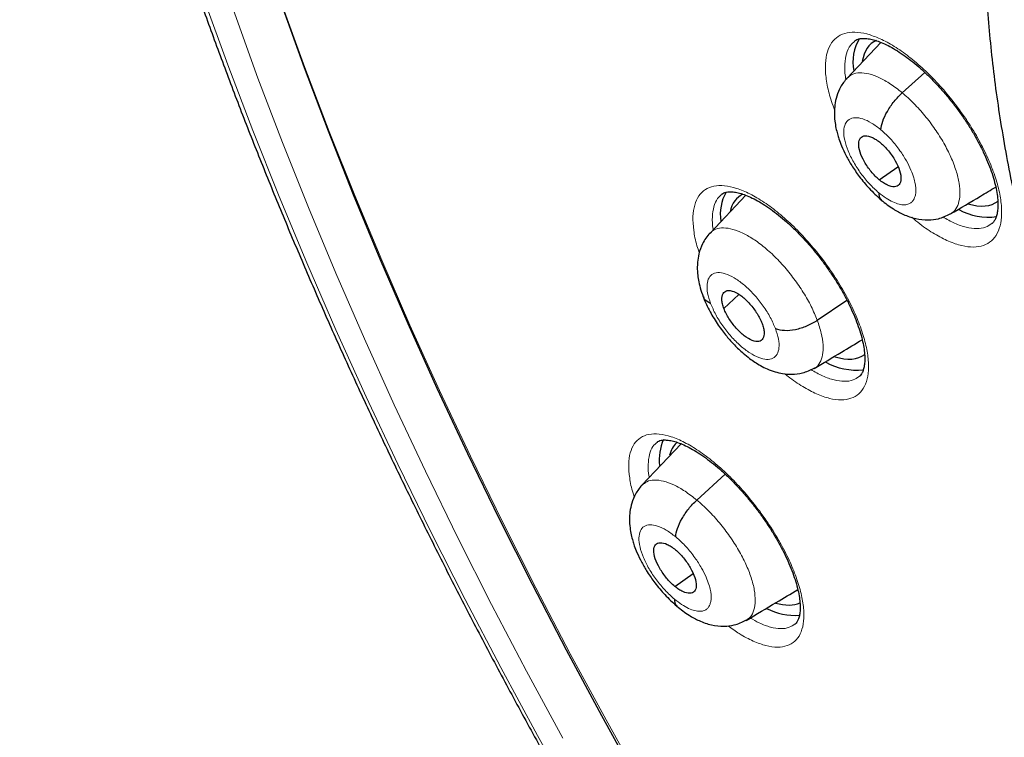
# Model space of a CAD drawing. Header units: millimetres. Extents: x 8 to 2236, y 12 to 2208.
# Tile 112 of 165: x 2006 to 2021, y 861 to 871. Entities that reach past the tile are written whole.
import ezdxf

# ---------------------------------------------------------------- set-up
doc = ezdxf.new("R2010")
doc.units = ezdxf.units.MM

msp = doc.modelspace()

# ---------------------------------------------------------------- linework, layer by layer
at = {"color": 7, "linetype": 'Continuous', "lineweight": 30}
for p, q in [((2019.233, 870.845), (2018.73, 870.315)), ((2019.55, 870.096), (2019.885, 870.399)), ((2019.208, 868.801), (2019.486, 868.994)), ((2017.222, 868.57), (2016.69, 868.009)), ((2020.266, 868.295), (2020.258, 868.289)), ((2016.897, 866.884), (2017.117, 867.094)), ((2018.286, 866.71), (2018.725, 867.011)), ((2016.259, 864.871), (2015.677, 864.257)), ((2016.493, 864.035), (2016.916, 864.418)), ((2016.164, 862.75), (2016.437, 862.94))]:
    msp.add_line(p, q, dxfattribs=at)
at = {"color": 252, "linetype": 'Continuous', "lineweight": 0, "flags": 128}
for points in [[(2008.203, 879.477), (2008.352, 878.626), (2008.522, 877.762), (2008.715, 876.887), (2008.929, 876), (2009.165, 875.102), (2009.422, 874.194), (2009.701, 873.276), (2010, 872.349), (2010.32, 871.414), (2010.661, 870.471), (2011.022, 869.521), (2011.403, 868.565), (2011.804, 867.603), (2012.225, 866.636), (2012.665, 865.664), (2013.124, 864.689), (2013.601, 863.71), (2014.097, 862.729), (2014.611, 861.747), (2015.142, 860.763), (2015.691, 859.779)], [(2014.498, 860.492), (2013.96, 861.488), (2013.44, 862.482), (2012.938, 863.474), (2012.455, 864.465), (2011.991, 865.451), (2011.546, 866.435), (2011.12, 867.413), (2010.714, 868.387), (2010.329, 869.354), (2009.963, 870.315), (2009.618, 871.269), (2009.295, 872.216), (2008.992, 873.153), (2008.71, 874.082), (2008.45, 875.001), (2008.211, 875.909), (2007.994, 876.807), (2007.799, 877.693), (2007.627, 878.566), (2007.476, 879.427)], [(2007.139, 878.898), (2007.315, 878.01), (2007.513, 877.11), (2007.733, 876.198), (2007.976, 875.275), (2008.24, 874.341), (2008.526, 873.397), (2008.834, 872.445), (2009.163, 871.483), (2009.514, 870.514), (2009.885, 869.537), (2010.277, 868.554), (2010.689, 867.565), (2011.122, 866.57), (2011.574, 865.571), (2012.046, 864.568), (2012.537, 863.562), (2013.046, 862.553), (2013.575, 861.543), (2014.121, 860.531), (2014.685, 859.519)]]:
    msp.add_lwpolyline(points, dxfattribs=at)
at = {"color": 7, "linetype": 'Continuous', "lineweight": 30, "flags": 128}
msp.add_lwpolyline([(2015.623, 859.842), (2015.08, 860.821), (2014.554, 861.799), (2014.046, 862.776), (2013.556, 863.751), (2013.084, 864.724), (2012.631, 865.693), (2012.197, 866.659), (2011.782, 867.62), (2011.386, 868.576), (2011.01, 869.526), (2010.654, 870.469), (2010.319, 871.406), (2010.004, 872.334), (2009.71, 873.255), (2009.436, 874.166), (2009.184, 875.067), (2008.953, 875.958), (2008.744, 876.839), (2008.556, 877.707), (2008.39, 878.564), (2008.245, 879.408)], dxfattribs=at)
at = {"color": 7, "linetype": 'Continuous', "lineweight": 30}
for centre, radius, start, end in [((2019.49, 870.561), 0.673, 149.2056, 191.8158), ((2017.506, 868.29), 0.663, 150.3342, 189.0459), ((2020.828, 869.122), 0.877, 240.3457, 278.2628), ((2018.865, 866.904), 0.935, 240.9368, 276.527), ((2016.645, 864.638), 0.711, 155.296, 187.3849), ((2017.963, 863.258), 0.94, 242.7063, 273.5578)]:
    msp.add_arc(centre, radius, start, end, dxfattribs=at)
for centre, major_axis, ratio, start_param, end_param in [((2020.036, 869.658), (-0.945, 1.171), 0.456652, 6.152713, 6.69074), ((2018.061, 867.379), (-0.944, 1.17), 0.457443, 6.179241, 6.63832), ((2020.036, 869.658), (-0.945, 1.171), 0.456652, 2.55641, 3.133788), ((2018.061, 867.379), (-0.944, 1.17), 0.457443, 2.551299, 3.118793), ((2017.161, 863.727), (-0.95, 1.177), 0.458707, 0.040291, 0.328284), ((2017.161, 863.727), (-0.95, 1.177), 0.458707, 2.567446, 3.008979)]:
    msp.add_ellipse(centre, major_axis=major_axis, ratio=ratio, start_param=start_param, end_param=end_param, dxfattribs=at)
for points, knots in [([(2010.485, 896.411), (2010.464, 896.392), (2010.335, 896.278), (2010.109, 896.054), (2009.809, 895.739), (2009.522, 895.409), (2009.247, 895.065), (2008.983, 894.708), (2008.732, 894.337), (2008.493, 893.952), (2008.267, 893.555), (2008.054, 893.144), (2007.853, 892.72), (2007.665, 892.283), (2007.489, 891.833), (2007.327, 891.371), (2007.178, 890.896), (2007.042, 890.41), (2006.919, 889.911), (2006.809, 889.401), (2006.713, 888.879), (2006.63, 888.346), (2006.561, 887.802), (2006.505, 887.247), (2006.463, 886.682), (2006.434, 886.106), (2006.418, 885.521), (2006.416, 884.925), (2006.427, 884.32), (2006.452, 883.706), (2006.49, 883.082), (2006.542, 882.45), (2006.607, 881.809), (2006.685, 881.16), (2006.777, 880.503), (2006.881, 879.838), (2006.999, 879.166), (2007.13, 878.486), (2007.274, 877.8), (2007.431, 877.106), (2007.601, 876.406), (2007.784, 875.7), (2007.979, 874.988), (2008.187, 874.271), (2008.408, 873.547), (2008.641, 872.819), (2008.886, 872.086), (2009.144, 871.349), (2009.413, 870.607), (2009.695, 869.861), (2009.989, 869.112), (2010.295, 868.359), (2010.612, 867.603), (2010.941, 866.844), (2011.281, 866.082), (2011.633, 865.318), (2011.996, 864.553), (2012.37, 863.785), (2012.754, 863.017), (2013.15, 862.247), (2013.556, 861.476), (2013.972, 860.705), (2014.399, 859.934), (2014.836, 859.163), (2015.282, 858.392), (2015.738, 857.622), (2016.204, 856.852), (2016.68, 856.085), (2017.164, 855.318), (2017.657, 854.554), (2018.16, 853.792), (2018.67, 853.032), (2019.19, 852.275), (2019.717, 851.521), (2020.253, 850.771), (2020.796, 850.024), (2021.347, 849.281), (2021.905, 848.542), (2022.47, 847.808), (2023.042, 847.078), (2023.621, 846.354), (2024.207, 845.635), (2024.798, 844.921), (2025.396, 844.214), (2026, 843.512), (2026.609, 842.817), (2027.223, 842.129), (2027.843, 841.448), (2028.467, 840.774), (2029.096, 840.108), (2029.729, 839.449), (2030.367, 838.799), (2031.008, 838.156), (2031.653, 837.522), (2032.301, 836.897), (2032.953, 836.282), (2033.541, 835.735), (2033.913, 835.398), (2034.066, 835.259)], [0, 0, 0, 0, 0.002012, 0.012365, 0.022721, 0.033085, 0.043456, 0.053839, 0.064233, 0.074642, 0.085064, 0.095502, 0.105955, 0.116422, 0.126904, 0.137401, 0.14791, 0.158431, 0.168963, 0.179505, 0.190055, 0.200613, 0.211177, 0.221747, 0.232321, 0.242899, 0.25348, 0.264063, 0.274647, 0.285232, 0.295818, 0.306404, 0.316989, 0.327574, 0.338159, 0.348742, 0.359324, 0.369905, 0.380485, 0.391063, 0.40164, 0.412215, 0.422789, 0.433362, 0.443933, 0.454503, 0.465071, 0.475638, 0.486204, 0.496769, 0.507332, 0.517894, 0.528455, 0.539015, 0.549574, 0.560132, 0.570688, 0.581244, 0.591799, 0.602354, 0.612907, 0.62346, 0.634012, 0.644563, 0.655114, 0.665665, 0.676214, 0.686763, 0.697312, 0.707861, 0.718409, 0.728956, 0.739504, 0.750051, 0.760597, 0.771144, 0.781691, 0.792237, 0.802783, 0.813329, 0.823875, 0.834421, 0.844968, 0.855514, 0.86606, 0.876606, 0.887153, 0.8977, 0.908247, 0.918794, 0.929342, 0.939889, 0.950438, 0.960986, 0.971535, 0.982085, 0.992635, 1, 1, 1, 1]), ([(2023.421, 879.2), (2023.368, 879.156), (2023.229, 879.041), (2023.016, 878.838), (2022.78, 878.592), (2022.558, 878.333), (2022.348, 878.06), (2022.15, 877.773), (2021.964, 877.473), (2021.792, 877.16), (2021.632, 876.834), (2021.485, 876.494), (2021.352, 876.141), (2021.232, 875.776), (2021.125, 875.398), (2021.033, 875.008), (2020.955, 874.607), (2020.891, 874.194), (2020.841, 873.77), (2020.805, 873.335), (2020.784, 872.89), (2020.777, 872.436), (2020.785, 871.973), (2020.806, 871.5), (2020.842, 871.02), (2020.892, 870.532), (2020.955, 870.036), (2021.033, 869.533), (2021.123, 869.023), (2021.228, 868.507), (2021.346, 867.986), (2021.477, 867.458), (2021.62, 866.926), (2021.777, 866.388), (2021.947, 865.846), (2022.129, 865.299), (2022.323, 864.749), (2022.53, 864.196), (2022.748, 863.639), (2022.979, 863.079), (2023.221, 862.518), (2023.475, 861.954), (2023.739, 861.388), (2024.015, 860.821), (2024.302, 860.254), (2024.6, 859.686), (2024.907, 859.117), (2025.225, 858.549), (2025.553, 857.982), (2025.891, 857.415), (2026.238, 856.85), (2026.594, 856.287), (2026.959, 855.726), (2027.333, 855.168), (2027.716, 854.612), (2028.106, 854.06), (2028.505, 853.512), (2028.911, 852.967), (2029.324, 852.427), (2029.744, 851.892), (2030.171, 851.363), (2030.605, 850.838), (2031.045, 850.32), (2031.49, 849.808), (2031.941, 849.303), (2032.397, 848.805), (2032.858, 848.314), (2033.324, 847.831), (2033.794, 847.356), (2034.267, 846.89), (2034.745, 846.432), (2035.225, 845.983), (2035.7, 845.552), (2036.015, 845.275), (2036.169, 845.14)], [0, 0, 0, 0, 0.0078937, 0.0209482, 0.0340147, 0.0471103, 0.0602513, 0.073452, 0.0867251, 0.1000806, 0.1135259, 0.1270655, 0.1407006, 0.1544299, 0.1682492, 0.1821522, 0.1961308, 0.2101759, 0.2242776, 0.2384261, 0.2526121, 0.2668267, 0.281062, 0.2953113, 0.3095685, 0.323829, 0.3380876, 0.3523414, 0.3665884, 0.3808268, 0.3950556, 0.4092739, 0.4234814, 0.4376778, 0.451863, 0.4660374, 0.480201, 0.4943543, 0.5084977, 0.5226315, 0.5367563, 0.5508726, 0.5649808, 0.5790815, 0.5931752, 0.6072623, 0.6213434, 0.6354189, 0.6494893, 0.663555, 0.6776166, 0.6916743, 0.7057287, 0.7197801, 0.733829, 0.7478758, 0.7619208, 0.7759645, 0.7900071, 0.8040492, 0.818091, 0.8321329, 0.8461753, 0.8602184, 0.8742626, 0.8883083, 0.902356, 0.916406, 0.9304587, 0.9445144, 0.9585737, 0.972637, 0.9867047, 1, 1, 1, 1]), ([(2018.843, 870.867), (2018.848, 870.871), (2018.862, 870.883), (2018.89, 870.894), (2018.939, 870.905), (2019.001, 870.906), (2019.079, 870.895), (2019.166, 870.872), (2019.262, 870.836), (2019.367, 870.786), (2019.477, 870.722), (2019.591, 870.645), (2019.708, 870.556), (2019.827, 870.455), (2019.948, 870.342), (2020.068, 870.22), (2020.185, 870.088), (2020.299, 869.949), (2020.406, 869.806), (2020.507, 869.66), (2020.599, 869.512), (2020.683, 869.363), (2020.758, 869.214), (2020.822, 869.068), (2020.876, 868.927), (2020.919, 868.793), (2020.949, 868.668), (2020.968, 868.555), (2020.975, 868.454), (2020.973, 868.366), (2020.962, 868.292), (2020.944, 868.232), (2020.92, 868.187), (2020.901, 868.161), (2020.887, 868.151), (2020.883, 868.148)], [0, 0, 0, 0, 0.017327, 0.050593, 0.080722, 0.112925, 0.143764, 0.174377, 0.205056, 0.235902, 0.266858, 0.297756, 0.32839, 0.359531, 0.391113, 0.423019, 0.455109, 0.487218, 0.519196, 0.550906, 0.582343, 0.613986, 0.645825, 0.677715, 0.709463, 0.740908, 0.771913, 0.802328, 0.832207, 0.862294, 0.892496, 0.922905, 0.953895, 0.986485, 1, 1, 1, 1]), ([(2018.728, 870.314), (2018.694, 870.271), (2018.628, 870.19), (2018.573, 870.051), (2018.546, 869.922), (2018.538, 869.797), (2018.545, 869.682), (2018.562, 869.576), (2018.584, 869.487), (2018.611, 869.399), (2018.651, 869.292), (2018.713, 869.16), (2018.801, 869.006), (2018.915, 868.84), (2019.034, 868.697), (2019.145, 868.583), (2019.206, 868.53), (2019.237, 868.503)], [0, 0, 0, 0, 0.0859612, 0.1622894, 0.2289467, 0.286174, 0.3489147, 0.4009581, 0.4445172, 0.4814027, 0.5349312, 0.6136683, 0.689173, 0.7787106, 0.8821399, 0.9392071, 1, 1, 1, 1]), ([(2019.232, 869.545), (2019.239, 869.586), (2019.251, 869.668), (2019.325, 869.819), (2019.426, 869.971), (2019.509, 870.055), (2019.55, 870.096)], [0, 0, 0, 0, 0.250634, 0.500388, 0.749972, 1, 1, 1, 1]), ([(2019.208, 868.801), (2019.188, 868.819), (2019.146, 868.855), (2019.068, 868.944), (2018.983, 869.068), (2018.915, 869.218), (2018.894, 869.346), (2018.922, 869.434), (2018.996, 869.465), (2019.085, 869.444), (2019.164, 869.401), (2019.205, 869.369), (2019.226, 869.352)], [0, 0, 0, 0, 0.062836, 0.125541, 0.250837, 0.375523, 0.499991, 0.624467, 0.749161, 0.874457, 0.937162, 1, 1, 1, 1]), ([(2019.226, 869.352), (2019.247, 869.334), (2019.288, 869.298), (2019.366, 869.209), (2019.451, 869.085), (2019.519, 868.935), (2019.54, 868.807), (2019.512, 868.719), (2019.438, 868.688), (2019.35, 868.709), (2019.27, 868.752), (2019.229, 868.784), (2019.208, 868.801)], [0, 0, 0, 0, 0.0628359, 0.1255412, 0.2508367, 0.375523, 0.4999901, 0.6244667, 0.7491612, 0.8744562, 0.937162, 1, 1, 1, 1]), ([(2016.867, 868.588), (2016.871, 868.592), (2016.883, 868.602), (2016.908, 868.613), (2016.953, 868.623), (2017.013, 868.624), (2017.088, 868.613), (2017.173, 868.591), (2017.267, 868.555), (2017.37, 868.505), (2017.479, 868.442), (2017.592, 868.366), (2017.709, 868.277), (2017.827, 868.177), (2017.947, 868.065), (2018.067, 867.943), (2018.185, 867.812), (2018.299, 867.674), (2018.407, 867.53), (2018.508, 867.384), (2018.602, 867.237), (2018.687, 867.088), (2018.763, 866.94), (2018.83, 866.794), (2018.886, 866.652), (2018.931, 866.518), (2018.963, 866.393), (2018.984, 866.28), (2018.993, 866.179), (2018.993, 866.091), (2018.984, 866.016), (2018.967, 865.956), (2018.946, 865.911), (2018.927, 865.885), (2018.914, 865.875), (2018.909, 865.872)], [0, 0, 0, 0, 0.01539, 0.048809, 0.0788, 0.110882, 0.141541, 0.171995, 0.202546, 0.233303, 0.264204, 0.295091, 0.325715, 0.356801, 0.388337, 0.420205, 0.452266, 0.48436, 0.51633, 0.548049, 0.579474, 0.611071, 0.642874, 0.674747, 0.70649, 0.73794, 0.768955, 0.799387, 0.829252, 0.85926, 0.889347, 0.919577, 0.950272, 0.982362, 1, 1, 1, 1]), ([(2019.202, 868.608), (2019.203, 868.572), (2019.205, 868.525), (2019.234, 868.509), (2019.242, 868.506)], [0, 0, 0, 0, 0.759322, 1, 1, 1, 1]), ([(2020.269, 868.292), (2020.418, 868.381), (2020.645, 868.516), (2020.866, 868.648), (2020.942, 868.693)], [0, 0, 0, 0, 0.660142, 1, 1, 1, 1]), ([(2019.237, 868.5), (2019.297, 868.453), (2019.405, 868.368), (2019.579, 868.277), (2019.74, 868.219), (2019.927, 868.197), (2020.105, 868.217), (2020.208, 868.266), (2020.265, 868.294)], [0, 0, 0, 0, 0.1868, 0.337674, 0.518317, 0.68556, 0.823708, 1, 1, 1, 1]), ([(2016.691, 868.01), (2016.669, 867.984), (2016.626, 867.935), (2016.567, 867.831), (2016.523, 867.711), (2016.503, 867.585), (2016.499, 867.486), (2016.504, 867.4), (2016.517, 867.303), (2016.543, 867.188), (2016.573, 867.104), (2016.589, 867.059)], [0, 0, 0, 0, 0.105205, 0.200901, 0.363094, 0.48736, 0.575714, 0.655381, 0.75323, 0.868366, 1, 1, 1, 1]), ([(2016.897, 866.884), (2016.889, 866.907), (2016.873, 866.954), (2016.862, 867.036), (2016.878, 867.115), (2016.94, 867.161), (2017.041, 867.146), (2017.162, 867.075), (2017.287, 866.956), (2017.377, 866.835), (2017.435, 866.735), (2017.455, 866.687), (2017.465, 866.663)], [0, 0, 0, 0, 0.0628349, 0.1255281, 0.2508092, 0.3755171, 0.5, 0.6244836, 0.7491918, 0.874472, 0.9371649, 1, 1, 1, 1]), ([(2016.587, 867.063), (2016.602, 867.025), (2016.632, 866.95), (2016.705, 866.807), (2016.804, 866.645), (2016.93, 866.479), (2017.054, 866.338), (2017.17, 866.228), (2017.27, 866.147), (2017.357, 866.086), (2017.445, 866.032), (2017.547, 865.982), (2017.654, 865.942), (2017.777, 865.913), (2017.915, 865.903), (2018.078, 865.92), (2018.183, 865.97), (2018.239, 865.997)], [0, 0, 0, 0, 0.0585949, 0.1135491, 0.2131553, 0.2996777, 0.3733102, 0.4518091, 0.5080926, 0.5494506, 0.5956761, 0.6484174, 0.7085363, 0.7633523, 0.8298094, 0.9086753, 1, 1, 1, 1]), ([(2016.698, 866.961), (2016.662, 866.979), (2016.61, 867.004), (2016.599, 867.049), (2016.596, 867.062)], [0, 0, 0, 0, 0.696442, 1, 1, 1, 1]), ([(2017.465, 866.663), (2017.473, 866.639), (2017.489, 866.593), (2017.5, 866.511), (2017.484, 866.432), (2017.422, 866.385), (2017.321, 866.401), (2017.2, 866.472), (2017.075, 866.591), (2016.985, 866.711), (2016.927, 866.811), (2016.907, 866.86), (2016.897, 866.884)], [0, 0, 0, 0, 0.062835, 0.1255278, 0.2508081, 0.3755159, 0.4999991, 0.6244825, 0.7491907, 0.8744718, 0.937165, 1, 1, 1, 1]), ([(2017.664, 866.586), (2017.707, 866.574), (2017.792, 866.553), (2017.96, 866.569), (2018.136, 866.621), (2018.236, 866.681), (2018.286, 866.71)], [0, 0, 0, 0, 0.251715, 0.500917, 0.749289, 1, 1, 1, 1]), ([(2018.239, 865.993), (2018.374, 866.073), (2018.608, 866.214), (2018.851, 866.359), (2018.954, 866.42)], [0, 0, 0, 0, 0.5747631, 1, 1, 1, 1]), ([(2015.904, 864.898), (2015.907, 864.901), (2015.917, 864.91), (2015.939, 864.919), (2015.98, 864.928), (2016.034, 864.93), (2016.103, 864.921), (2016.184, 864.901), (2016.276, 864.867), (2016.377, 864.819), (2016.484, 864.758), (2016.596, 864.684), (2016.712, 864.597), (2016.829, 864.499), (2016.949, 864.389), (2017.069, 864.269), (2017.188, 864.139), (2017.303, 864.003), (2017.413, 863.861), (2017.517, 863.715), (2017.612, 863.569), (2017.7, 863.421), (2017.779, 863.273), (2017.849, 863.127), (2017.909, 862.985), (2017.957, 862.85), (2017.993, 862.724), (2018.017, 862.609), (2018.03, 862.507), (2018.033, 862.417), (2018.027, 862.341), (2018.013, 862.279), (2017.994, 862.233), (2017.975, 862.204), (2017.962, 862.193), (2017.956, 862.188)], [0, 0, 0, 0, 0.013731, 0.047149, 0.076941, 0.105633, 0.1361, 0.166373, 0.196761, 0.2274, 0.258231, 0.28912, 0.319765, 0.350734, 0.382174, 0.413969, 0.445984, 0.478063, 0.510038, 0.541797, 0.573192, 0.604706, 0.636449, 0.6683, 0.700058, 0.731553, 0.762634, 0.793162, 0.822962, 0.852887, 0.882862, 0.912911, 0.943268, 0.974689, 1, 1, 1, 1]), ([(2015.675, 864.256), (2015.641, 864.214), (2015.577, 864.134), (2015.523, 863.996), (2015.496, 863.868), (2015.489, 863.743), (2015.497, 863.628), (2015.515, 863.521), (2015.538, 863.432), (2015.566, 863.344), (2015.607, 863.239), (2015.67, 863.108), (2015.76, 862.955), (2015.874, 862.791), (2015.993, 862.649), (2016.105, 862.536), (2016.165, 862.484), (2016.196, 862.457)], [0, 0, 0, 0, 0.085017, 0.160804, 0.227332, 0.284822, 0.348461, 0.401282, 0.445193, 0.482114, 0.535679, 0.61436, 0.689763, 0.779149, 0.882381, 0.939333, 1, 1, 1, 1]), ([(2016.179, 863.487), (2016.184, 863.527), (2016.196, 863.608), (2016.269, 863.758), (2016.369, 863.91), (2016.451, 863.993), (2016.493, 864.035)], [0, 0, 0, 0, 0.251098, 0.500625, 0.749843, 1, 1, 1, 1]), ([(2016.164, 862.75), (2016.144, 862.768), (2016.102, 862.805), (2016.024, 862.893), (2015.938, 863.016), (2015.868, 863.166), (2015.846, 863.292), (2015.872, 863.379), (2015.946, 863.409), (2016.034, 863.387), (2016.113, 863.345), (2016.154, 863.312), (2016.175, 863.296)], [0, 0, 0, 0, 0.062835, 0.125538, 0.25083, 0.375517, 0.499983, 0.624465, 0.749167, 0.874459, 0.937162, 1, 1, 1, 1]), ([(2016.175, 863.296), (2016.196, 863.278), (2016.237, 863.241), (2016.315, 863.153), (2016.401, 863.03), (2016.471, 862.88), (2016.493, 862.754), (2016.467, 862.667), (2016.394, 862.637), (2016.306, 862.659), (2016.227, 862.702), (2016.185, 862.734), (2016.164, 862.75)], [0, 0, 0, 0, 0.062834, 0.125537, 0.25083, 0.375516, 0.499981, 0.624464, 0.749166, 0.874458, 0.937161, 1, 1, 1, 1]), ([(2017.229, 862.244), (2017.379, 862.334), (2017.637, 862.488), (2017.89, 862.639), (2017.996, 862.702)], [0, 0, 0, 0, 0.57983, 1, 1, 1, 1]), ([(2016.161, 862.56), (2016.163, 862.524), (2016.165, 862.478), (2016.194, 862.463), (2016.201, 862.459)], [0, 0, 0, 0, 0.773149, 1, 1, 1, 1]), ([(2016.197, 862.454), (2016.256, 862.407), (2016.365, 862.322), (2016.539, 862.231), (2016.701, 862.172), (2016.889, 862.15), (2017.067, 862.17), (2017.169, 862.219), (2017.225, 862.247)], [0, 0, 0, 0, 0.186321, 0.337401, 0.520692, 0.68927, 0.826285, 1, 1, 1, 1])]:
    msp.add_open_spline(points, degree=3, knots=knots, dxfattribs=at)
at = {"color": 252, "linetype": 'Continuous', "lineweight": 0}
for points, knots in [([(2018.543, 869.84), (2018.513, 869.925), (2018.454, 870.096), (2018.41, 870.328), (2018.401, 870.535), (2018.43, 870.709), (2018.494, 870.847), (2018.594, 870.943), (2018.725, 870.996), (2018.885, 871.003), (2019.068, 870.965), (2019.27, 870.882), (2019.485, 870.758), (2019.706, 870.594), (2019.928, 870.397), (2020.144, 870.171), (2020.322, 869.954), (2020.464, 869.759), (2020.596, 869.559), (2020.732, 869.323), (2020.859, 869.055), (2020.953, 868.796), (2021.013, 868.555), (2021.036, 868.338), (2021.022, 868.15), (2020.97, 867.999), (2020.883, 867.886), (2020.763, 867.817), (2020.614, 867.792), (2020.439, 867.814), (2020.243, 867.879), (2020.033, 867.99), (2019.847, 868.112), (2019.734, 868.209), (2019.695, 868.243)], [0, 0, 0, 0, 0.032448, 0.064896, 0.097344, 0.129791, 0.162238, 0.194703, 0.227169, 0.259664, 0.292159, 0.324683, 0.357207, 0.389745, 0.422283, 0.454815, 0.487347, 0.507693, 0.528038, 0.560493, 0.592947, 0.625403, 0.657858, 0.690304, 0.722749, 0.7552, 0.78765, 0.820125, 0.852599, 0.885104, 0.917609, 0.950139, 0.982669, 1, 1, 1, 1]), ([(2018.846, 870.865), (2018.822, 870.845), (2018.767, 870.799), (2018.716, 870.683), (2018.692, 870.527), (2018.692, 870.394), (2018.71, 870.308), (2018.713, 870.293)], [0, 0, 0, 0, 0.19191, 0.442681, 0.693451, 0.944218, 1, 1, 1, 1]), ([(2018.732, 870.312), (2018.755, 870.333), (2018.804, 870.378), (2018.915, 870.399), (2019.052, 870.383), (2019.208, 870.326), (2019.376, 870.234), (2019.492, 870.142), (2019.55, 870.096)], [0, 0, 0, 0, 0.143825, 0.31499, 0.486176, 0.657423, 0.828599, 1, 1, 1, 1]), ([(2019.55, 870.096), (2019.608, 870.045), (2019.724, 869.943), (2019.889, 869.757), (2020.04, 869.557), (2020.172, 869.348), (2020.279, 869.137), (2020.357, 868.934), (2020.401, 868.747), (2020.413, 868.582), (2020.391, 868.445), (2020.343, 868.345), (2020.29, 868.31), (2020.266, 868.295)], [0, 0, 0, 0, 0.093032, 0.185944, 0.278894, 0.371809, 0.464714, 0.557537, 0.650311, 0.743209, 0.83611, 0.928887, 1, 1, 1, 1]), ([(2019.202, 868.608), (2019.155, 868.65), (2019.062, 868.735), (2018.933, 868.893), (2018.823, 869.062), (2018.74, 869.232), (2018.689, 869.392), (2018.675, 869.53), (2018.697, 869.637), (2018.755, 869.706), (2018.845, 869.732), (2018.959, 869.713), (2019.092, 869.653), (2019.186, 869.581), (2019.232, 869.545)], [0, 0, 0, 0, 0.083335, 0.166665, 0.249997, 0.333327, 0.416665, 0.499999, 0.583336, 0.666671, 0.750001, 0.833334, 0.916665, 1, 1, 1, 1]), ([(2019.232, 869.545), (2019.259, 869.522), (2019.312, 869.476), (2019.41, 869.373), (2019.515, 869.242), (2019.613, 869.087), (2019.68, 868.95), (2019.722, 868.837), (2019.742, 868.759), (2019.75, 868.708), (2019.752, 868.677), (2019.754, 868.651), (2019.753, 868.632), (2019.752, 868.609), (2019.748, 868.577), (2019.737, 868.537), (2019.717, 868.498), (2019.695, 868.471), (2019.67, 868.452), (2019.646, 868.44), (2019.618, 868.431), (2019.573, 868.426), (2019.505, 868.434), (2019.411, 868.468), (2019.309, 868.524), (2019.238, 868.58), (2019.202, 868.608)], [0, 0, 0, 0, 0.048265, 0.094129, 0.178968, 0.254908, 0.321884, 0.379915, 0.428926, 0.450072, 0.468982, 0.48566, 0.500102, 0.507911, 0.532218, 0.571645, 0.606317, 0.647628, 0.67076, 0.695528, 0.721937, 0.750007, 0.811515, 0.87367, 0.936433, 1, 1, 1, 1]), ([(2016.53, 867.714), (2016.518, 867.749), (2016.477, 867.868), (2016.443, 868.052), (2016.43, 868.259), (2016.456, 868.431), (2016.518, 868.567), (2016.615, 868.662), (2016.743, 868.714), (2016.901, 868.719), (2017.082, 868.681), (2017.282, 868.597), (2017.495, 868.471), (2017.715, 868.307), (2017.936, 868.109), (2018.151, 867.883), (2018.33, 867.666), (2018.472, 867.472), (2018.604, 867.273), (2018.741, 867.037), (2018.87, 866.77), (2018.966, 866.513), (2019.029, 866.272), (2019.054, 866.057), (2019.042, 865.871), (2018.993, 865.721), (2018.91, 865.61), (2018.792, 865.542), (2018.645, 865.518), (2018.473, 865.541), (2018.279, 865.607), (2018.07, 865.72), (2017.909, 865.825), (2017.819, 865.901), (2017.803, 865.915)], [0, 0, 0, 0, 0.0139, 0.047296, 0.080693, 0.114102, 0.147511, 0.180956, 0.2144, 0.247889, 0.281378, 0.3149, 0.348421, 0.381951, 0.41548, 0.448987, 0.482495, 0.503442, 0.524389, 0.557791, 0.591193, 0.624595, 0.657998, 0.691395, 0.724793, 0.758211, 0.791629, 0.825087, 0.858546, 0.892047, 0.925548, 0.959075, 0.992602, 1, 1, 1, 1]), ([(2016.869, 868.586), (2016.845, 868.566), (2016.791, 868.521), (2016.743, 868.406), (2016.722, 868.251), (2016.723, 868.132), (2016.737, 868.061), (2016.738, 868.059)], [0, 0, 0, 0, 0.204372, 0.467134, 0.729895, 0.992539, 1, 1, 1, 1]), ([(2020.152, 868.248), (2020.212, 868.214), (2020.335, 868.145), (2020.506, 868.088), (2020.661, 868.068), (2020.79, 868.086), (2020.853, 868.129), (2020.883, 868.149)], [0, 0, 0, 0, 0.197688, 0.405064, 0.61244, 0.819225, 1, 1, 1, 1]), ([(2016.694, 868.004), (2016.704, 868.017), (2016.738, 868.058), (2016.827, 868.087), (2016.955, 868.086), (2017.104, 868.044), (2017.267, 867.965), (2017.439, 867.849), (2017.613, 867.701), (2017.783, 867.526), (2017.941, 867.331), (2018.081, 867.125), (2018.202, 866.914), (2018.258, 866.778), (2018.286, 866.71)], [0, 0, 0, 0, 0.040411, 0.127592, 0.214728, 0.301977, 0.389227, 0.476363, 0.563544, 0.650799, 0.738065, 0.825362, 0.91262, 1, 1, 1, 1]), ([(2016.698, 866.961), (2016.681, 867.014), (2016.647, 867.119), (2016.641, 867.251), (2016.669, 867.35), (2016.733, 867.41), (2016.827, 867.427), (2016.946, 867.399), (2017.08, 867.329), (2017.221, 867.22), (2017.36, 867.081), (2017.486, 866.922), (2017.593, 866.751), (2017.64, 866.641), (2017.664, 866.586)], [0, 0, 0, 0, 0.083335, 0.166671, 0.250005, 0.333339, 0.41667, 0.500002, 0.583331, 0.666664, 0.749998, 0.833331, 0.916665, 1, 1, 1, 1]), ([(2017.664, 866.586), (2017.681, 866.533), (2017.715, 866.427), (2017.721, 866.296), (2017.693, 866.197), (2017.629, 866.137), (2017.535, 866.12), (2017.417, 866.148), (2017.282, 866.218), (2017.141, 866.327), (2017.002, 866.465), (2016.876, 866.625), (2016.769, 866.795), (2016.722, 866.906), (2016.698, 866.961)], [0, 0, 0, 0, 0.083336, 0.16667, 0.250005, 0.333339, 0.416673, 0.500003, 0.583336, 0.666668, 0.750003, 0.833337, 0.916667, 1, 1, 1, 1]), ([(2018.286, 866.71), (2018.308, 866.645), (2018.353, 866.513), (2018.377, 866.34), (2018.371, 866.19), (2018.328, 866.076), (2018.281, 866.011), (2018.242, 865.997), (2018.237, 865.995)], [0, 0, 0, 0, 0.194889, 0.38951, 0.584215, 0.778852, 0.973463, 1, 1, 1, 1]), ([(2018.19, 865.977), (2018.249, 865.943), (2018.371, 865.874), (2018.54, 865.816), (2018.693, 865.795), (2018.819, 865.812), (2018.88, 865.854), (2018.908, 865.873)], [0, 0, 0, 0, 0.1978236, 0.4055756, 0.6133273, 0.8208027, 1, 1, 1, 1]), ([(2015.563, 864.082), (2015.557, 864.1), (2015.521, 864.201), (2015.49, 864.366), (2015.473, 864.571), (2015.497, 864.742), (2015.556, 864.876), (2015.65, 864.969), (2015.776, 865.02), (2015.931, 865.024), (2016.11, 864.984), (2016.309, 864.899), (2016.521, 864.773), (2016.74, 864.608), (2016.961, 864.41), (2017.177, 864.184), (2017.356, 863.968), (2017.498, 863.774), (2017.631, 863.576), (2017.77, 863.341), (2017.901, 863.075), (2017.999, 862.82), (2018.064, 862.582), (2018.091, 862.368), (2018.083, 862.184), (2018.037, 862.035), (2017.956, 861.926), (2017.842, 861.86), (2017.697, 861.838), (2017.526, 861.861), (2017.335, 861.93), (2017.143, 862.03), (2017.014, 862.123), (2016.957, 862.164)], [0, 0, 0, 0, 0.007115, 0.041234, 0.075352, 0.109504, 0.143656, 0.177864, 0.212073, 0.246337, 0.280601, 0.314896, 0.34919, 0.383476, 0.417762, 0.452004, 0.486246, 0.507631, 0.529016, 0.563135, 0.597253, 0.631372, 0.665491, 0.699616, 0.733741, 0.767909, 0.802077, 0.836305, 0.870532, 0.904809, 0.939086, 0.973383, 1, 1, 1, 1]), ([(2015.906, 864.896), (2015.883, 864.876), (2015.83, 864.832), (2015.784, 864.718), (2015.767, 864.565), (2015.769, 864.446), (2015.785, 864.375), (2015.786, 864.372)], [0, 0, 0, 0, 0.205375, 0.466463, 0.727547, 0.988346, 1, 1, 1, 1]), ([(2015.679, 864.254), (2015.701, 864.274), (2015.749, 864.318), (2015.858, 864.338), (2015.995, 864.322), (2016.15, 864.265), (2016.318, 864.172), (2016.434, 864.08), (2016.493, 864.035)], [0, 0, 0, 0, 0.143144, 0.314446, 0.485768, 0.657151, 0.82846, 1, 1, 1, 1]), ([(2016.493, 864.035), (2016.551, 863.984), (2016.667, 863.882), (2016.833, 863.696), (2016.985, 863.497), (2017.119, 863.289), (2017.227, 863.08), (2017.307, 862.879), (2017.354, 862.693), (2017.367, 862.53), (2017.347, 862.395), (2017.302, 862.296), (2017.249, 862.262), (2017.227, 862.248)], [0, 0, 0, 0, 0.093078, 0.186036, 0.279033, 0.371994, 0.464945, 0.557814, 0.650632, 0.743575, 0.836523, 0.929348, 1, 1, 1, 1]), ([(2016.161, 862.56), (2016.114, 862.602), (2016.02, 862.686), (2015.89, 862.844), (2015.779, 863.011), (2015.694, 863.18), (2015.642, 863.339), (2015.626, 863.475), (2015.647, 863.581), (2015.704, 863.649), (2015.792, 863.674), (2015.906, 863.655), (2016.038, 863.594), (2016.132, 863.523), (2016.179, 863.487)], [0, 0, 0, 0, 0.083337, 0.16667, 0.250005, 0.333339, 0.416673, 0.500005, 0.583339, 0.666674, 0.750004, 0.833336, 0.916667, 1, 1, 1, 1]), ([(2016.179, 863.487), (2016.206, 863.463), (2016.259, 863.417), (2016.357, 863.315), (2016.464, 863.183), (2016.563, 863.029), (2016.632, 862.893), (2016.674, 862.781), (2016.694, 862.703), (2016.703, 862.654), (2016.706, 862.623), (2016.707, 862.598), (2016.707, 862.579), (2016.706, 862.557), (2016.703, 862.525), (2016.692, 862.486), (2016.673, 862.447), (2016.651, 862.42), (2016.627, 862.402), (2016.603, 862.39), (2016.576, 862.382), (2016.531, 862.377), (2016.464, 862.385), (2016.37, 862.419), (2016.268, 862.475), (2016.197, 862.532), (2016.161, 862.56)], [0, 0, 0, 0, 0.048491, 0.09455, 0.179689, 0.255809, 0.322845, 0.380816, 0.429646, 0.450656, 0.4694, 0.485883, 0.500099, 0.507858, 0.532117, 0.571527, 0.606206, 0.647538, 0.670687, 0.695475, 0.721907, 0.750005, 0.81167, 0.873876, 0.936587, 1, 1, 1, 1]), ([(2017.287, 862.279), (2017.333, 862.253), (2017.44, 862.191), (2017.594, 862.138), (2017.745, 862.115), (2017.869, 862.131), (2017.928, 862.171), (2017.955, 862.19)], [0, 0, 0, 0, 0.159472, 0.377503, 0.595535, 0.81324, 1, 1, 1, 1])]:
    msp.add_open_spline(points, degree=3, knots=knots, dxfattribs=at)

doc.saveas('drawing.dxf')
